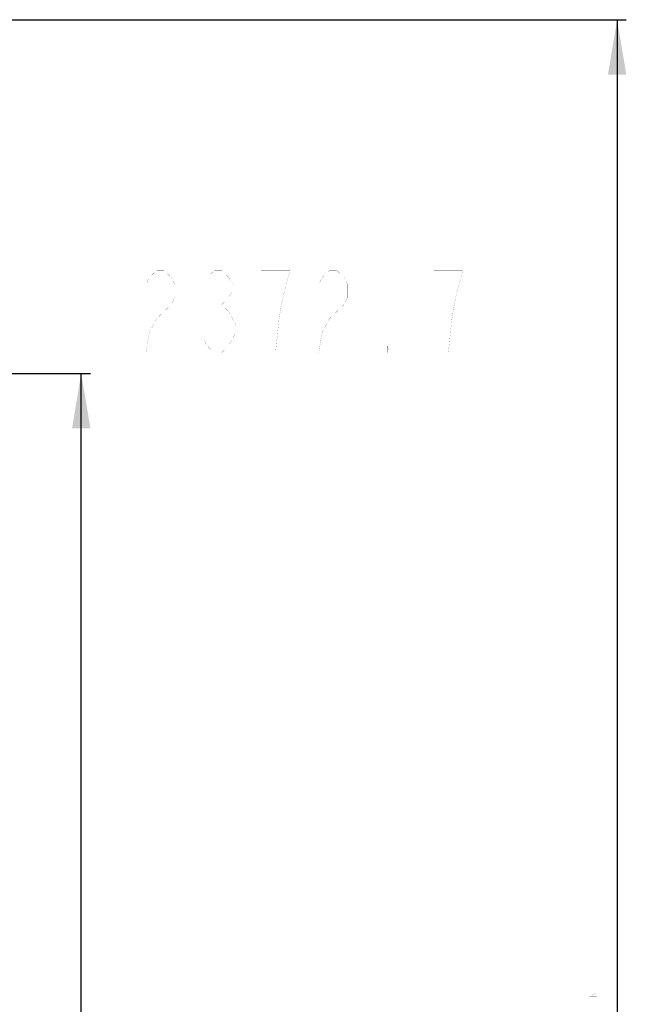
# Model space of a CAD drawing. Header units: millimetres. Extents: x 0 to 17835, y 0 to 12615.
# Tile 84 of 85: x 12415 to 13410, y 7399 to 9015. Entities that reach past the tile are written whole.
import ezdxf

# ---------------------------------------------------------------- set-up
doc = ezdxf.new("R2010")
doc.units = ezdxf.units.MM
doc.header["$LTSCALE"] = 980.925
doc.layers.get('0').update_dxf_attribs({"linetype": 'CONTINUOUS'})
doc.layers.add('运动范围-老_DXF_BALLOON', color=7, linetype='CONTINUOUS')
doc.layers.add('运动范围-老_DXF_DIMENSION', color=7, linetype='CONTINUOUS')
doc.styles.get("Standard").update_dxf_attribs({"font": 'txt', "width": 0.7})
doc.dimstyles.new('DIMSTYLE_10', dxfattribs={"dimtxt": 135, "dimasz": 90, "dimexe": 1, "dimexo": 0, "dimgap": 2.25, "dimtad": 1, "dimdec": 1, "dimdsep": 46, "dimtxsty": 'Standard', "dimblk": '_FILLED', "dimblk1": '_FILLED', "dimblk2": '_FILLED', "dimcen": 0.09, "dimclrt": 5, "dimazin": 2, "dimtp": 2, "dimtm": 2, "dimtfac": 1, "dimtdec": 1, "dimtofl": 0, "dimtmove": 0, "dimatfit": 3, "dimldrblk": '_FILLED', "dimfxl": 0, "dimtolj": 1, "dimarcsym": 0})
doc.dimstyles.new('DIMSTYLE_14', dxfattribs={"dimtxt": 135, "dimasz": 90, "dimexe": 1, "dimexo": 0, "dimgap": 2.25, "dimtad": 0, "dimtih": 1, "dimtoh": 1, "dimdec": 1, "dimdsep": 46, "dimtxsty": 'Standard', "dimblk": '_FILLED', "dimblk1": '_FILLED', "dimblk2": '_FILLED', "dimcen": 0.09, "dimclrt": 5, "dimazin": 2, "dimtp": 2, "dimtm": 2, "dimtfac": 1, "dimtdec": 0, "dimtofl": 0, "dimtmove": 0, "dimatfit": 3, "dimldrblk": '_FILLED', "dimfxl": 0, "dimtolj": 1, "dimarcsym": 0})

# ---------------------------------------------------------------- blocks, each defined once
blk = doc.blocks.new('_FILLED')
at = {"color": 0, "linetype": 'ByBlock'}
blk.add_solid([(0, 0), (-1, 0.167), (-1, -0.167)], dxfattribs=at)
blk = doc.blocks.new('*D19')
at = {"layer": '运动范围-老_DXF_DIMENSION', "color": 2, "linetype": 'Continuous', "transparency": 16777216}
for p, q in [((10056.4, 9014.9), (13410.2, 9014.9)), ((13395.2, 9014.9), (13395.2, 7276.3)), ((13395.2, 5537.7), (13395.2, 7276.3)), ((11152.2, 5537.7), (13410.2, 5537.7))]:
    blk.add_line(p, q, dxfattribs=at)
at = {"layer": '运动范围-老_DXF_DIMENSION', "color": 2, "linetype": 'Continuous', "transparency": 16777216, "xscale": 90, "yscale": 90, "zscale": 90}
for p, rotation in [((13395.2, 9014.9), 90), ((13395.2, 5537.7), 270)]:
    blk.add_blockref('_FILLED', p, dxfattribs=dict(at, rotation=rotation))
blk = doc.blocks.new('*D34')
at = {"layer": '运动范围-老_DXF_BALLOON', "color": 2, "linetype": 'Continuous', "transparency": 16777216}
blk.add_line((9871.9, 8434.6), (12531.1, 8434.6), dxfattribs=at)

msp = doc.modelspace()

# ---------------------------------------------------------------- linework, layer by layer
at = {"color": 2, "linetype": 'Continuous'}
msp.add_line((12516.064, 5537.732), (12516.064, 8434.648), dxfattribs=at)
msp.add_solid([(12516.064, 8434.648), (12531.064, 8344.648), (12501.064, 8344.648)], dxfattribs=at)
at = {"layer": '运动范围-老_DXF_BALLOON', "color": 5, "linetype": 'Continuous', "const_width": 0.15}
for points in [[(12622.189, 8580.899), (12628.095, 8592.148), (12639.907, 8603.398), (12651.721, 8603.398), (12663.533, 8592.148), (12669.439, 8580.899), (12669.439, 8558.398), (12663.533, 8547.148), (12651.721, 8535.899), (12639.907, 8524.648), (12628.095, 8502.148), (12622.189, 8468.398), (12669.439, 8468.398)], [(12722.596, 8592.148), (12734.408, 8603.398), (12746.221, 8603.398), (12758.033, 8592.148), (12763.939, 8580.899), (12763.939, 8569.648), (12758.033, 8558.398), (12746.221, 8547.148), (12758.033, 8535.899)], [(12834.814, 8468.398), (12840.72, 8524.648), (12846.626, 8558.398), (12852.533, 8580.899), (12858.44, 8603.398), (12811.189, 8603.398)], [(12905.69, 8580.899), (12911.595, 8592.148), (12923.408, 8603.398), (12935.22, 8603.398), (12947.033, 8592.148), (12952.939, 8580.899), (12952.939, 8558.398), (12947.033, 8547.148), (12935.22, 8535.899), (12923.408, 8524.648), (12911.595, 8502.148), (12905.69, 8468.398), (12952.939, 8468.398)], [(13118.314, 8468.398), (13124.221, 8524.648), (13130.127, 8558.398), (13136.033, 8580.899), (13141.939, 8603.398), (13094.689, 8603.398)], [(12734.408, 8547.148), (12746.221, 8547.148)], [(12758.033, 8535.899), (12769.846, 8513.398), (12769.846, 8502.148), (12763.939, 8490.898), (12758.033, 8479.648), (12746.221, 8468.398), (12734.408, 8468.398), (12722.596, 8479.648), (12716.689, 8490.898)], [(13023.814, 8468.398), (13017.908, 8468.398), (13017.908, 8479.648), (13023.814, 8468.398)]]:
    msp.add_lwpolyline(points, dxfattribs=at)
at = {"layer": '运动范围-老_DXF_DIMENSION', "color": 5, "linetype": 'Continuous', "const_width": 0.15}
for points in [[(13226.497, 7512.556), (13361.497, 7512.556)], [(13361.497, 7418.056), (13361.497, 7412.15), (13350.246, 7412.15), (13361.497, 7418.056)]]:
    msp.add_lwpolyline(points, dxfattribs=at)

# ---------------------------------------------------------------- dimensions: what is measured, and where the dimension line sits
at = {"layer": '运动范围-老_DXF_BALLOON', "color": 2, "linetype": 'Continuous'}
dim = msp.add_ordinate_dim(feature_location=(9871.903, 8434.648), offset=(2659.161, 0), dtype=0, origin=(9871.903, 6061.979), dimstyle='DIMSTYLE_14', dxfattribs=at)
dim.commit()
dim.dimension.update_dxf_attribs({"geometry": '*D34', "text_midpoint": (12598.564, 8468.398)})
at = {"layer": '运动范围-老_DXF_DIMENSION', "color": 2, "linetype": 'Continuous'}
dim = msp.add_linear_dim(base=(13395.246, 5537.732), p1=(10056.388, 9014.88), p2=(11152.202, 5537.732), angle=270, dimstyle='DIMSTYLE_10', dxfattribs=at)
dim.commit()
dim.dimension.update_dxf_attribs({"geometry": '*D19', "text_midpoint": (13395.246, 6992.806), "dimtype": 160})

doc.saveas('drawing.dxf')
